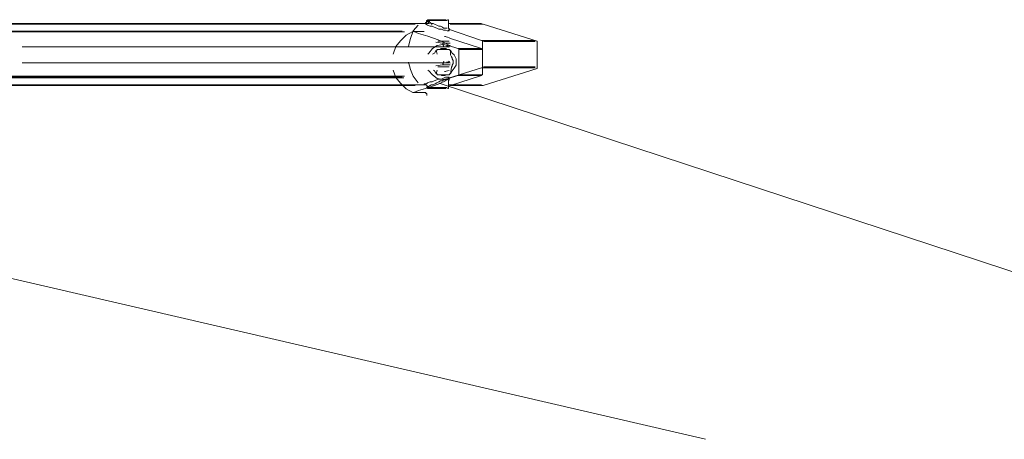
# Model space of a CAD drawing. Extents: x 44 to 177, y -263 to -14.
# Tile 88 of 256: x 144 to 163, y -207 to -199. Entities that reach past the tile are written whole.
import ezdxf

# ---------------------------------------------------------------- set-up
doc = ezdxf.new("R2010")
doc.units = 0
doc.header["$MEASUREMENT"] = 0
doc.layers.add('Livello 1', color=7, linetype='Continuous', lineweight=0)

# ---------------------------------------------------------------- blocks, each defined once
blk = doc.blocks.new('Block_0')
at = {"layer": 'Livello 1', "color": 250, "lineweight": 9, "true_color": 0x333333}
for points, knots in [([(151.762, -198.677), (151.762, -198.677), (151.762, -198.677), (151.762, -198.677), (151.762, -198.677), (151.781, -198.677), (151.781, -198.677), (151.781, -198.677), (151.838, -198.677), (151.838, -198.677), (151.838, -198.677), (151.914, -198.677), (151.914, -198.677), (151.914, -198.677), (151.989, -198.677), (151.989, -198.677), (151.989, -198.677), (152.046, -198.677), (152.046, -198.677), (152.046, -198.677), (152.103, -198.677), (152.103, -198.677), (152.103, -198.677), (152.14, -198.677), (152.14, -198.677)], [0, 0, 0, 0, 1, 1, 1, 2, 2, 2, 3, 3, 3, 4, 4, 4, 5, 5, 5, 6, 6, 6, 7, 7, 7, 8, 8, 8, 8]), ([(151.785, -198.677), (151.785, -198.677), (151.785, -198.677), (151.785, -198.677), (151.785, -198.677), (151.766, -198.677), (151.766, -198.677), (151.766, -198.677), (151.766, -198.696), (151.766, -198.696)], [0, 0, 0, 0, 1, 1, 1, 2, 2, 2, 3, 3, 3, 3]), ([(152.183, -198.696), (152.183, -198.696), (152.183, -198.696), (152.183, -198.696), (152.183, -198.696), (152.183, -198.677), (152.183, -198.677), (152.183, -198.677), (152.164, -198.677), (152.164, -198.677)], [0, 0, 0, 0, 1, 1, 1, 2, 2, 2, 3, 3, 3, 3]), ([(151.481, -198.753), (151.481, -198.753), (151.367, -198.753), (151.367, -198.753), (151.367, -198.753), (151.026, -198.753), (151.026, -198.753), (151.026, -198.753), (150.647, -198.753), (150.647, -198.753), (150.647, -198.753), (150.211, -198.753), (150.211, -198.753), (150.211, -198.753), (149.756, -198.753), (149.756, -198.753), (149.756, -198.753), (149.263, -198.753), (149.263, -198.753), (149.263, -198.753), (148.751, -198.753), (148.751, -198.753), (148.751, -198.753), (148.183, -198.753), (148.183, -198.753), (148.183, -198.753), (147.595, -198.753), (147.595, -198.753), (147.595, -198.753), (146.969, -198.753), (146.969, -198.753), (146.969, -198.753), (146.306, -198.753), (146.306, -198.753), (146.306, -198.753), (145.605, -198.753), (145.605, -198.753), (145.605, -198.753), (144.884, -198.753), (144.884, -198.753), (144.884, -198.753), (144.126, -198.753), (144.126, -198.753), (144.126, -198.753), (143.349, -198.753), (143.349, -198.753), (143.349, -198.753), (142.534, -198.753), (142.534, -198.753), (142.534, -198.753), (142.363, -198.753), (142.363, -198.753)], [0, 0, 0, 0, 1, 1, 1, 2, 2, 2, 3, 3, 3, 4, 4, 4, 5, 5, 5, 6, 6, 6, 7, 7, 7, 8, 8, 8, 9, 9, 9, 10, 10, 10, 11, 11, 11, 12, 12, 12, 13, 13, 13, 14, 14, 14, 15, 15, 15, 16, 16, 16, 17, 17, 17, 17]), ([(151.517, -198.769), (151.517, -198.769), (151.346, -198.769), (151.346, -198.769), (151.346, -198.769), (150.986, -198.769), (150.986, -198.769), (150.986, -198.769), (150.607, -198.769), (150.607, -198.769), (150.607, -198.769), (150.171, -198.769), (150.171, -198.769), (150.171, -198.769), (149.716, -198.769), (149.716, -198.769), (149.716, -198.769), (149.223, -198.769), (149.223, -198.769), (149.223, -198.769), (148.692, -198.769), (148.692, -198.769), (148.692, -198.769), (148.124, -198.769), (148.124, -198.769), (148.124, -198.769), (147.536, -198.769), (147.536, -198.769), (147.536, -198.769), (146.892, -198.769), (146.892, -198.769), (146.892, -198.769), (146.247, -198.769), (146.247, -198.769), (146.247, -198.769), (145.546, -198.769), (145.546, -198.769), (145.546, -198.769), (144.826, -198.769), (144.826, -198.769), (144.826, -198.769), (144.068, -198.769), (144.068, -198.769), (144.068, -198.769), (143.291, -198.769), (143.291, -198.769), (143.291, -198.769), (142.495, -198.769), (142.495, -198.769), (142.495, -198.769), (142.4, -198.769), (142.4, -198.769)], [0, 0, 0, 0, 1, 1, 1, 2, 2, 2, 3, 3, 3, 4, 4, 4, 5, 5, 5, 6, 6, 6, 7, 7, 7, 8, 8, 8, 9, 9, 9, 10, 10, 10, 11, 11, 11, 12, 12, 12, 13, 13, 13, 14, 14, 14, 15, 15, 15, 16, 16, 16, 17, 17, 17, 17]), ([(151.384, -199.206), (151.384, -199.206), (151.422, -199.055), (151.422, -199.055), (151.422, -199.055), (151.479, -198.903), (151.479, -198.903), (151.479, -198.903), (151.573, -198.79), (151.573, -198.79)], [0, 0, 0, 0, 1, 1, 1, 2, 2, 2, 3, 3, 3, 3]), ([(151.687, -198.752), (151.687, -198.752), (151.706, -198.752), (151.706, -198.752), (151.706, -198.752), (151.724, -198.752), (151.724, -198.752), (151.724, -198.752), (151.724, -198.733), (151.724, -198.733), (151.724, -198.733), (151.743, -198.733), (151.743, -198.733), (151.743, -198.733), (151.743, -198.714), (151.743, -198.714), (151.743, -198.714), (151.743, -198.695), (151.743, -198.695)], [0, 0, 0, 0, 1, 1, 1, 2, 2, 2, 3, 3, 3, 4, 4, 4, 5, 5, 5, 6, 6, 6, 6]), ([(152.178, -198.884), (152.178, -198.884), (152.178, -198.884), (152.178, -198.884), (152.178, -198.884), (152.197, -198.903), (152.197, -198.903), (152.197, -198.903), (152.178, -198.903), (152.178, -198.903), (152.178, -198.903), (152.159, -198.903), (152.159, -198.903), (152.159, -198.903), (152.122, -198.884), (152.122, -198.884), (152.122, -198.884), (152.084, -198.884), (152.084, -198.884), (152.084, -198.884), (152.046, -198.865), (152.046, -198.865), (152.046, -198.865), (151.989, -198.865), (151.989, -198.865), (151.989, -198.865), (151.952, -198.846), (151.952, -198.846), (151.952, -198.846), (151.895, -198.828), (151.895, -198.828), (151.895, -198.828), (151.857, -198.809), (151.857, -198.809), (151.857, -198.809), (151.819, -198.809), (151.819, -198.809), (151.819, -198.809), (151.762, -198.79), (151.762, -198.79), (151.762, -198.79), (151.743, -198.771), (151.743, -198.771), (151.743, -198.771), (151.706, -198.752), (151.706, -198.752), (151.706, -198.752), (151.687, -198.752), (151.687, -198.752)], [0, 0, 0, 0, 1, 1, 1, 2, 2, 2, 3, 3, 3, 4, 4, 4, 5, 5, 5, 6, 6, 6, 7, 7, 7, 8, 8, 8, 9, 9, 9, 10, 10, 10, 11, 11, 11, 12, 12, 12, 13, 13, 13, 14, 14, 14, 15, 15, 15, 16, 16, 16, 16]), ([(151.687, -198.752), (151.687, -198.752), (151.687, -198.752), (151.687, -198.752), (151.687, -198.752), (151.706, -198.752), (151.706, -198.752)], [0, 0, 0, 0, 1, 1, 1, 2, 2, 2, 2]), ([(151.766, -198.696), (151.766, -198.696), (151.766, -198.696), (151.766, -198.696), (151.766, -198.696), (151.747, -198.714), (151.747, -198.714), (151.747, -198.714), (151.747, -198.733), (151.747, -198.733), (151.747, -198.733), (151.728, -198.752), (151.728, -198.752), (151.728, -198.752), (151.709, -198.752), (151.709, -198.752)], [0, 0, 0, 0, 1, 1, 1, 2, 2, 2, 3, 3, 3, 4, 4, 4, 5, 5, 5, 5]), ([(152.159, -198.695), (152.159, -198.695), (152.159, -198.695), (152.159, -198.695), (152.159, -198.695), (152.122, -198.695), (152.122, -198.695), (152.122, -198.695), (152.065, -198.695), (152.065, -198.695), (152.065, -198.695), (151.989, -198.695), (151.989, -198.695), (151.989, -198.695), (151.895, -198.695), (151.895, -198.695), (151.895, -198.695), (151.819, -198.695), (151.819, -198.695), (151.819, -198.695), (151.762, -198.695), (151.762, -198.695), (151.762, -198.695), (151.743, -198.695), (151.743, -198.695)], [0, 0, 0, 0, 1, 1, 1, 2, 2, 2, 3, 3, 3, 4, 4, 4, 5, 5, 5, 6, 6, 6, 7, 7, 7, 8, 8, 8, 8]), ([(151.743, -198.695), (151.743, -198.695), (151.762, -198.714), (151.762, -198.714), (151.762, -198.714), (151.781, -198.714), (151.781, -198.714), (151.781, -198.714), (151.819, -198.733), (151.819, -198.733), (151.819, -198.733), (151.838, -198.752), (151.838, -198.752), (151.838, -198.752), (151.876, -198.752), (151.876, -198.752), (151.876, -198.752), (151.914, -198.771), (151.914, -198.771), (151.914, -198.771), (151.952, -198.79), (151.952, -198.79), (151.952, -198.79), (151.989, -198.809), (151.989, -198.809), (151.989, -198.809), (152.027, -198.809), (152.027, -198.809), (152.027, -198.809), (152.065, -198.828), (152.065, -198.828), (152.065, -198.828), (152.084, -198.846), (152.084, -198.846), (152.084, -198.846), (152.122, -198.846), (152.122, -198.846), (152.122, -198.846), (152.141, -198.846), (152.141, -198.846), (152.141, -198.846), (152.159, -198.846), (152.159, -198.846)], [0, 0, 0, 0, 1, 1, 1, 2, 2, 2, 3, 3, 3, 4, 4, 4, 5, 5, 5, 6, 6, 6, 7, 7, 7, 8, 8, 8, 9, 9, 9, 10, 10, 10, 11, 11, 11, 12, 12, 12, 13, 13, 13, 14, 14, 14, 14]), ([(151.8, -198.695), (151.8, -198.695), (151.8, -198.714), (151.8, -198.714), (151.8, -198.714), (151.781, -198.733), (151.781, -198.733), (151.781, -198.733), (151.781, -198.752), (151.781, -198.752), (151.781, -198.752), (151.762, -198.752), (151.762, -198.752), (151.762, -198.752), (151.743, -198.752), (151.743, -198.752)], [0, 0, 0, 0, 1, 1, 1, 2, 2, 2, 3, 3, 3, 4, 4, 4, 5, 5, 5, 5]), ([(151.804, -198.753), (151.804, -198.753), (151.804, -198.753), (151.804, -198.753), (151.804, -198.753), (151.785, -198.753), (151.785, -198.753)], [0, 0, 0, 0, 1, 1, 1, 2, 2, 2, 2]), ([(152.846, -198.753), (152.846, -198.753), (152.827, -198.753), (152.827, -198.753), (152.827, -198.753), (152.808, -198.753), (152.808, -198.753), (152.808, -198.753), (152.732, -198.753), (152.732, -198.753), (152.732, -198.753), (152.637, -198.753), (152.637, -198.753), (152.637, -198.753), (152.486, -198.753), (152.486, -198.753), (152.486, -198.753), (152.296, -198.753), (152.296, -198.753), (152.296, -198.753), (152.182, -198.753), (152.182, -198.753)], [0, 0, 0, 0, 1, 1, 1, 2, 2, 2, 3, 3, 3, 4, 4, 4, 5, 5, 5, 6, 6, 6, 7, 7, 7, 7]), ([(152.202, -198.885), (152.202, -198.885), (152.202, -198.885), (152.202, -198.885), (152.202, -198.885), (152.202, -198.866), (152.202, -198.866), (152.202, -198.866), (152.183, -198.847), (152.183, -198.847)], [0, 0, 0, 0, 1, 1, 1, 2, 2, 2, 3, 3, 3, 3]), ([(152.862, -198.769), (152.862, -198.769), (152.843, -198.769), (152.843, -198.769), (152.843, -198.769), (152.805, -198.769), (152.805, -198.769), (152.805, -198.769), (152.73, -198.769), (152.73, -198.769), (152.73, -198.769), (152.616, -198.769), (152.616, -198.769), (152.616, -198.769), (152.464, -198.769), (152.464, -198.769), (152.464, -198.769), (152.294, -198.769), (152.294, -198.769), (152.294, -198.769), (152.218, -198.769), (152.218, -198.769)], [0, 0, 0, 0, 1, 1, 1, 2, 2, 2, 3, 3, 3, 4, 4, 4, 5, 5, 5, 6, 6, 6, 7, 7, 7, 7]), ([(142.776, -198.904), (142.776, -198.904), (143.174, -198.904), (143.174, -198.904), (143.174, -198.904), (143.968, -198.904), (143.968, -198.904), (143.968, -198.904), (144.707, -198.904), (144.707, -198.904), (144.707, -198.904), (145.426, -198.904), (145.426, -198.904), (145.426, -198.904), (146.107, -198.904), (146.107, -198.904), (146.107, -198.904), (146.77, -198.904), (146.77, -198.904), (146.77, -198.904), (147.394, -198.904), (147.394, -198.904), (147.394, -198.904), (147.981, -198.904), (147.981, -198.904), (147.981, -198.904), (148.53, -198.904), (148.53, -198.904), (148.53, -198.904), (149.06, -198.904), (149.06, -198.904), (149.06, -198.904), (149.552, -198.904), (149.552, -198.904), (149.552, -198.904), (150.006, -198.904), (150.006, -198.904), (150.006, -198.904), (150.422, -198.904), (150.422, -198.904), (150.422, -198.904), (150.801, -198.904), (150.801, -198.904), (150.801, -198.904), (151.142, -198.904), (151.142, -198.904), (151.142, -198.904), (151.255, -198.904), (151.255, -198.904)], [0, 0, 0, 0, 1, 1, 1, 2, 2, 2, 3, 3, 3, 4, 4, 4, 5, 5, 5, 6, 6, 6, 7, 7, 7, 8, 8, 8, 9, 9, 9, 10, 10, 10, 11, 11, 11, 12, 12, 12, 13, 13, 13, 14, 14, 14, 15, 15, 15, 16, 16, 16, 16]), ([(151.289, -198.92), (151.289, -198.92), (151.1, -198.92), (151.1, -198.92), (151.1, -198.92), (150.739, -198.92), (150.739, -198.92), (150.739, -198.92), (150.341, -198.92), (150.341, -198.92), (150.341, -198.92), (149.905, -198.92), (149.905, -198.92), (149.905, -198.92), (149.451, -198.92), (149.451, -198.92), (149.451, -198.92), (148.939, -198.92), (148.939, -198.92), (148.939, -198.92), (148.408, -198.92), (148.408, -198.92), (148.408, -198.92), (147.84, -198.92), (147.84, -198.92), (147.84, -198.92), (147.233, -198.92), (147.233, -198.92), (147.233, -198.92), (146.608, -198.92), (146.608, -198.92), (146.608, -198.92), (145.944, -198.92), (145.944, -198.92), (145.944, -198.92), (145.243, -198.92), (145.243, -198.92), (145.243, -198.92), (144.523, -198.92), (144.523, -198.92), (144.523, -198.92), (143.765, -198.92), (143.765, -198.92), (143.765, -198.92), (142.968, -198.92), (142.968, -198.92), (142.968, -198.92), (142.874, -198.92), (142.874, -198.92)], [0, 0, 0, 0, 1, 1, 1, 2, 2, 2, 3, 3, 3, 4, 4, 4, 5, 5, 5, 6, 6, 6, 7, 7, 7, 8, 8, 8, 9, 9, 9, 10, 10, 10, 11, 11, 11, 12, 12, 12, 13, 13, 13, 14, 14, 14, 15, 15, 15, 16, 16, 16, 16]), ([(151.299, -198.922), (151.299, -198.922), (151.242, -198.922), (151.242, -198.922), (151.242, -198.922), (150.901, -198.922), (150.901, -198.922), (150.901, -198.922), (150.502, -198.922), (150.502, -198.922), (150.502, -198.922), (150.085, -198.922), (150.085, -198.922), (150.085, -198.922), (149.63, -198.922), (149.63, -198.922), (149.63, -198.922), (149.136, -198.922), (149.136, -198.922), (149.136, -198.922), (148.605, -198.922), (148.605, -198.922), (148.605, -198.922), (148.036, -198.922), (148.036, -198.922), (148.036, -198.922), (147.429, -198.922), (147.429, -198.922), (147.429, -198.922), (146.803, -198.922), (146.803, -198.922), (146.803, -198.922), (146.139, -198.922), (146.139, -198.922), (146.139, -198.922), (145.437, -198.922), (145.437, -198.922), (145.437, -198.922), (144.697, -198.922), (144.697, -198.922), (144.697, -198.922), (143.939, -198.922), (143.939, -198.922), (143.939, -198.922), (143.142, -198.922), (143.142, -198.922), (143.142, -198.922), (142.914, -198.922), (142.914, -198.922)], [0, 0, 0, 0, 1, 1, 1, 2, 2, 2, 3, 3, 3, 4, 4, 4, 5, 5, 5, 6, 6, 6, 7, 7, 7, 8, 8, 8, 9, 9, 9, 10, 10, 10, 11, 11, 11, 12, 12, 12, 13, 13, 13, 14, 14, 14, 15, 15, 15, 16, 16, 16, 16]), ([(151.469, -198.914), (151.469, -198.914), (151.337, -198.989), (151.337, -198.989), (151.337, -198.989), (151.223, -199.102), (151.223, -199.102), (151.223, -199.102), (151.129, -199.215), (151.129, -199.215), (151.129, -199.215), (151.073, -199.366), (151.073, -199.366)], [0, 0, 0, 0, 1, 1, 1, 2, 2, 2, 3, 3, 3, 4, 4, 4, 4]), ([(151.488, -198.914), (151.488, -198.914), (151.488, -198.914), (151.488, -198.914), (151.488, -198.914), (151.469, -198.914), (151.469, -198.914)], [0, 0, 0, 0, 1, 1, 1, 2, 2, 2, 2]), ([(151.582, -198.951), (151.582, -198.951), (151.771, -199.008), (151.771, -199.008), (151.771, -199.008), (151.978, -199.083), (151.978, -199.083), (151.978, -199.083), (152.11, -199.14), (152.11, -199.14), (152.11, -199.14), (152.204, -199.196), (152.204, -199.196)], [0, 0, 0, 0, 1, 1, 1, 2, 2, 2, 3, 3, 3, 4, 4, 4, 4]), ([(152.199, -199.223), (152.199, -199.223), (151.933, -199.223), (151.933, -199.223), (151.933, -199.223), (151.649, -199.223), (151.649, -199.223), (151.649, -199.223), (151.384, -199.223), (151.384, -199.223), (151.384, -199.223), (151.137, -199.223), (151.137, -199.223), (151.137, -199.223), (150.91, -199.223), (150.91, -199.223), (150.91, -199.223), (150.664, -199.223), (150.664, -199.223), (150.664, -199.223), (150.417, -199.223), (150.417, -199.223), (150.417, -199.223), (150.171, -199.223), (150.171, -199.223), (150.171, -199.223), (149.905, -199.223), (149.905, -199.223), (149.905, -199.223), (149.621, -199.223), (149.621, -199.223), (149.621, -199.223), (149.337, -199.223), (149.337, -199.223), (149.337, -199.223), (149.071, -199.223), (149.071, -199.223), (149.071, -199.223), (148.768, -199.223), (148.768, -199.223), (148.768, -199.223), (148.313, -199.223), (148.313, -199.223), (148.313, -199.223), (147.84, -199.223), (147.84, -199.223), (147.84, -199.223), (147.347, -199.223), (147.347, -199.223), (147.347, -199.223), (146.854, -199.223), (146.854, -199.223), (146.854, -199.223), (146.361, -199.223), (146.361, -199.223), (146.361, -199.223), (146.115, -199.223), (146.115, -199.223), (146.115, -199.223), (145.868, -199.223), (145.868, -199.223), (145.868, -199.223), (145.584, -199.223), (145.584, -199.223), (145.584, -199.223), (145.262, -199.223), (145.262, -199.223), (145.262, -199.223), (144.864, -199.223), (144.864, -199.223), (144.864, -199.223), (144.39, -199.223), (144.39, -199.223), (144.39, -199.223), (143.859, -199.223), (143.859, -199.223), (143.859, -199.223), (143.632, -199.223), (143.632, -199.223)], [0, 0, 0, 0, 1, 1, 1, 2, 2, 2, 3, 3, 3, 4, 4, 4, 5, 5, 5, 6, 6, 6, 7, 7, 7, 8, 8, 8, 9, 9, 9, 10, 10, 10, 11, 11, 11, 12, 12, 12, 13, 13, 13, 14, 14, 14, 15, 15, 15, 16, 16, 16, 17, 17, 17, 18, 18, 18, 19, 19, 19, 20, 20, 20, 21, 21, 21, 22, 22, 22, 23, 23, 23, 24, 24, 24, 25, 25, 25, 26, 26, 26, 26]), ([(152.185, -199.196), (152.185, -199.196), (152.072, -199.178), (152.072, -199.178), (152.072, -199.178), (151.959, -199.196), (151.959, -199.196), (151.959, -199.196), (151.865, -199.253), (151.865, -199.253), (151.865, -199.253), (151.789, -199.347), (151.789, -199.347), (151.789, -199.347), (151.771, -199.366), (151.771, -199.366)], [0, 0, 0, 0, 1, 1, 1, 2, 2, 2, 3, 3, 3, 4, 4, 4, 5, 5, 5, 5]), ([(152.148, -199.272), (152.148, -199.272), (152.129, -199.253), (152.129, -199.253), (152.129, -199.253), (152.11, -199.253), (152.11, -199.253), (152.11, -199.253), (152.091, -199.253), (152.091, -199.253), (152.091, -199.253), (152.072, -199.253), (152.072, -199.253), (152.072, -199.253), (152.053, -199.253), (152.053, -199.253), (152.053, -199.253), (152.035, -199.253), (152.035, -199.253), (152.035, -199.253), (152.016, -199.272), (152.016, -199.272)], [0, 0, 0, 0, 1, 1, 1, 2, 2, 2, 3, 3, 3, 4, 4, 4, 5, 5, 5, 6, 6, 6, 7, 7, 7, 7]), ([(152.201, -199.226), (152.201, -199.226), (152.164, -199.207), (152.164, -199.207), (152.164, -199.207), (152.145, -199.207), (152.145, -199.207)], [0, 0, 0, 0, 1, 1, 1, 2, 2, 2, 2]), ([(152.393, -199.272), (152.393, -199.272), (152.393, -199.272), (152.393, -199.272), (152.393, -199.272), (152.393, -199.253), (152.393, -199.253), (152.393, -199.253), (152.374, -199.253), (152.374, -199.253)], [0, 0, 0, 0, 1, 1, 1, 2, 2, 2, 3, 3, 3, 3]), ([(152.864, -199.112), (152.864, -199.112), (152.864, -199.112), (152.864, -199.112), (152.864, -199.112), (152.864, -199.093), (152.864, -199.093), (152.864, -199.093), (152.845, -199.093), (152.845, -199.093)], [0, 0, 0, 0, 1, 1, 1, 2, 2, 2, 3, 3, 3, 3]), ([(152.846, -199.253), (152.846, -199.253), (152.846, -199.253), (152.846, -199.253), (152.846, -199.253), (152.846, -199.272), (152.846, -199.272), (152.846, -199.272), (152.865, -199.272), (152.865, -199.272)], [0, 0, 0, 0, 1, 1, 1, 2, 2, 2, 3, 3, 3, 3]), ([(152.865, -199.093), (152.865, -199.093), (153.13, -199.093), (153.13, -199.093), (153.13, -199.093), (153.357, -199.093), (153.357, -199.093), (153.357, -199.093), (153.547, -199.093), (153.547, -199.093), (153.547, -199.093), (153.699, -199.093), (153.699, -199.093), (153.699, -199.093), (153.812, -199.093), (153.812, -199.093), (153.812, -199.093), (153.888, -199.093), (153.888, -199.093), (153.888, -199.093), (153.907, -199.093), (153.907, -199.093), (153.907, -199.093), (153.926, -199.093), (153.926, -199.093)], [0, 0, 0, 0, 1, 1, 1, 2, 2, 2, 3, 3, 3, 4, 4, 4, 5, 5, 5, 6, 6, 6, 7, 7, 7, 8, 8, 8, 8]), ([(153.926, -199.112), (153.926, -199.112), (153.926, -199.112), (153.926, -199.112), (153.926, -199.112), (153.888, -199.112), (153.888, -199.112), (153.888, -199.112), (153.812, -199.112), (153.812, -199.112), (153.812, -199.112), (153.718, -199.112), (153.718, -199.112), (153.718, -199.112), (153.566, -199.112), (153.566, -199.112), (153.566, -199.112), (153.376, -199.112), (153.376, -199.112), (153.376, -199.112), (153.149, -199.112), (153.149, -199.112), (153.149, -199.112), (152.884, -199.112), (152.884, -199.112)], [0, 0, 0, 0, 1, 1, 1, 2, 2, 2, 3, 3, 3, 4, 4, 4, 5, 5, 5, 6, 6, 6, 7, 7, 7, 8, 8, 8, 8]), ([(153.962, -199.128), (153.962, -199.128), (153.962, -199.128), (153.962, -199.128), (153.962, -199.128), (153.962, -199.109), (153.962, -199.109)], [0, 0, 0, 0, 1, 1, 1, 2, 2, 2, 2]), ([(151.94, -199.291), (151.94, -199.291), (151.903, -199.347), (151.903, -199.347), (151.903, -199.347), (151.865, -199.366), (151.865, -199.366)], [0, 0, 0, 0, 1, 1, 1, 2, 2, 2, 2]), ([(151.94, -199.291), (151.94, -199.291), (151.94, -199.291), (151.94, -199.291), (151.94, -199.291), (151.959, -199.291), (151.959, -199.291), (151.959, -199.291), (151.959, -199.272), (151.959, -199.272), (151.959, -199.272), (151.978, -199.272), (151.978, -199.272)], [0, 0, 0, 0, 1, 1, 1, 2, 2, 2, 3, 3, 3, 4, 4, 4, 4]), ([(152.016, -199.272), (152.016, -199.272), (152.091, -199.272), (152.091, -199.272), (152.091, -199.272), (152.148, -199.272), (152.148, -199.272)], [0, 0, 0, 0, 1, 1, 1, 2, 2, 2, 2]), ([(152.185, -199.272), (152.185, -199.272), (152.185, -199.272), (152.185, -199.272), (152.185, -199.272), (152.204, -199.272), (152.204, -199.272), (152.204, -199.272), (152.204, -199.291), (152.204, -199.291), (152.204, -199.291), (152.223, -199.291), (152.223, -199.291)], [0, 0, 0, 0, 1, 1, 1, 2, 2, 2, 3, 3, 3, 4, 4, 4, 4]), ([(152.223, -199.291), (152.223, -199.291), (152.223, -199.385), (152.223, -199.385), (152.223, -199.385), (152.242, -199.423), (152.242, -199.423)], [0, 0, 0, 0, 1, 1, 1, 2, 2, 2, 2]), ([(152.223, -199.762), (152.223, -199.762), (152.261, -199.705), (152.261, -199.705), (152.261, -199.705), (152.299, -199.649), (152.299, -199.649), (152.299, -199.649), (152.336, -199.592), (152.336, -199.592), (152.336, -199.592), (152.336, -199.517), (152.336, -199.517), (152.336, -199.517), (152.336, -199.46), (152.336, -199.46), (152.336, -199.46), (152.299, -199.385), (152.299, -199.385), (152.299, -199.385), (152.261, -199.347), (152.261, -199.347), (152.261, -199.347), (152.223, -199.291), (152.223, -199.291)], [0, 0, 0, 0, 1, 1, 1, 2, 2, 2, 3, 3, 3, 4, 4, 4, 5, 5, 5, 6, 6, 6, 7, 7, 7, 8, 8, 8, 8]), ([(152.242, -199.63), (152.242, -199.63), (152.261, -199.611), (152.261, -199.611), (152.261, -199.611), (152.261, -199.592), (152.261, -199.592), (152.261, -199.592), (152.28, -199.555), (152.28, -199.555), (152.28, -199.555), (152.28, -199.517), (152.28, -199.517), (152.28, -199.517), (152.28, -199.498), (152.28, -199.498), (152.28, -199.498), (152.261, -199.46), (152.261, -199.46), (152.261, -199.46), (152.261, -199.441), (152.261, -199.441), (152.261, -199.441), (152.242, -199.423), (152.242, -199.423)], [0, 0, 0, 0, 1, 1, 1, 2, 2, 2, 3, 3, 3, 4, 4, 4, 5, 5, 5, 6, 6, 6, 7, 7, 7, 8, 8, 8, 8]), ([(143.632, -199.543), (143.632, -199.543), (143.727, -199.543), (143.727, -199.543), (143.727, -199.543), (144.125, -199.543), (144.125, -199.543), (144.125, -199.543), (144.447, -199.543), (144.447, -199.543), (144.447, -199.543), (144.674, -199.543), (144.674, -199.543), (144.674, -199.543), (144.883, -199.543), (144.883, -199.543), (144.883, -199.543), (145.11, -199.543), (145.11, -199.543), (145.11, -199.543), (145.319, -199.543), (145.319, -199.543), (145.319, -199.543), (146.475, -199.543), (146.475, -199.543), (146.475, -199.543), (147.138, -199.543), (147.138, -199.543), (147.138, -199.543), (147.745, -199.543), (147.745, -199.543), (147.745, -199.543), (148.313, -199.543), (148.313, -199.543), (148.313, -199.543), (148.825, -199.543), (148.825, -199.543), (148.825, -199.543), (149.356, -199.543), (149.356, -199.543), (149.356, -199.543), (149.868, -199.543), (149.868, -199.543), (149.868, -199.543), (150.303, -199.543), (150.303, -199.543), (150.303, -199.543), (150.455, -199.543), (150.455, -199.543), (150.455, -199.543), (150.626, -199.543), (150.626, -199.543), (150.626, -199.543), (150.853, -199.543), (150.853, -199.543), (150.853, -199.543), (151.081, -199.543), (151.081, -199.543), (151.081, -199.543), (151.346, -199.543), (151.346, -199.543), (151.346, -199.543), (151.63, -199.543), (151.63, -199.543), (151.63, -199.543), (151.933, -199.543), (151.933, -199.543), (151.933, -199.543), (152.199, -199.543), (152.199, -199.543)], [0, 0, 0, 0, 1, 1, 1, 2, 2, 2, 3, 3, 3, 4, 4, 4, 5, 5, 5, 6, 6, 6, 7, 7, 7, 8, 8, 8, 9, 9, 9, 10, 10, 10, 11, 11, 11, 12, 12, 12, 13, 13, 13, 14, 14, 14, 15, 15, 15, 16, 16, 16, 17, 17, 17, 18, 18, 18, 19, 19, 19, 20, 20, 20, 21, 21, 21, 22, 22, 22, 23, 23, 23, 23]), ([(151.573, -199.944), (151.573, -199.944), (151.479, -199.811), (151.479, -199.811), (151.479, -199.811), (151.422, -199.679), (151.422, -199.679), (151.422, -199.679), (151.384, -199.528), (151.384, -199.528)], [0, 0, 0, 0, 1, 1, 1, 2, 2, 2, 3, 3, 3, 3]), ([(152.145, -199.528), (152.145, -199.528), (152.182, -199.528), (152.182, -199.528), (152.182, -199.528), (152.201, -199.509), (152.201, -199.509)], [0, 0, 0, 0, 1, 1, 1, 2, 2, 2, 2]), ([(152.845, -199.642), (152.845, -199.642), (152.864, -199.642), (152.864, -199.642), (152.864, -199.642), (152.864, -199.623), (152.864, -199.623)], [0, 0, 0, 0, 1, 1, 1, 2, 2, 2, 2]), ([(153.926, -199.642), (153.926, -199.642), (153.907, -199.642), (153.907, -199.642), (153.907, -199.642), (153.888, -199.642), (153.888, -199.642), (153.888, -199.642), (153.812, -199.642), (153.812, -199.642), (153.812, -199.642), (153.699, -199.642), (153.699, -199.642), (153.699, -199.642), (153.547, -199.642), (153.547, -199.642), (153.547, -199.642), (153.357, -199.642), (153.357, -199.642), (153.357, -199.642), (153.13, -199.642), (153.13, -199.642), (153.13, -199.642), (152.865, -199.642), (152.865, -199.642)], [0, 0, 0, 0, 1, 1, 1, 2, 2, 2, 3, 3, 3, 4, 4, 4, 5, 5, 5, 6, 6, 6, 7, 7, 7, 8, 8, 8, 8]), ([(152.884, -199.623), (152.884, -199.623), (153.149, -199.623), (153.149, -199.623), (153.149, -199.623), (153.376, -199.623), (153.376, -199.623), (153.376, -199.623), (153.566, -199.623), (153.566, -199.623), (153.566, -199.623), (153.718, -199.623), (153.718, -199.623), (153.718, -199.623), (153.812, -199.623), (153.812, -199.623), (153.812, -199.623), (153.888, -199.623), (153.888, -199.623), (153.888, -199.623), (153.926, -199.623), (153.926, -199.623)], [0, 0, 0, 0, 1, 1, 1, 2, 2, 2, 3, 3, 3, 4, 4, 4, 5, 5, 5, 6, 6, 6, 7, 7, 7, 7]), ([(153.962, -199.657), (153.962, -199.657), (153.962, -199.657), (153.962, -199.657), (153.962, -199.657), (153.962, -199.638), (153.962, -199.638)], [0, 0, 0, 0, 1, 1, 1, 2, 2, 2, 2]), ([(142.776, -199.831), (142.776, -199.831), (143.174, -199.831), (143.174, -199.831), (143.174, -199.831), (143.968, -199.831), (143.968, -199.831), (143.968, -199.831), (144.707, -199.831), (144.707, -199.831), (144.707, -199.831), (145.426, -199.831), (145.426, -199.831), (145.426, -199.831), (146.107, -199.831), (146.107, -199.831), (146.107, -199.831), (146.77, -199.831), (146.77, -199.831), (146.77, -199.831), (147.394, -199.831), (147.394, -199.831), (147.394, -199.831), (147.981, -199.831), (147.981, -199.831), (147.981, -199.831), (148.53, -199.831), (148.53, -199.831), (148.53, -199.831), (149.06, -199.831), (149.06, -199.831), (149.06, -199.831), (149.552, -199.831), (149.552, -199.831), (149.552, -199.831), (150.006, -199.831), (150.006, -199.831), (150.006, -199.831), (150.422, -199.831), (150.422, -199.831), (150.422, -199.831), (150.801, -199.831), (150.801, -199.831), (150.801, -199.831), (151.142, -199.831), (151.142, -199.831), (151.142, -199.831), (151.255, -199.831), (151.255, -199.831)], [0, 0, 0, 0, 1, 1, 1, 2, 2, 2, 3, 3, 3, 4, 4, 4, 5, 5, 5, 6, 6, 6, 7, 7, 7, 8, 8, 8, 9, 9, 9, 10, 10, 10, 11, 11, 11, 12, 12, 12, 13, 13, 13, 14, 14, 14, 15, 15, 15, 16, 16, 16, 16]), ([(142.874, -199.846), (142.874, -199.846), (142.968, -199.846), (142.968, -199.846), (142.968, -199.846), (143.765, -199.846), (143.765, -199.846), (143.765, -199.846), (144.523, -199.846), (144.523, -199.846), (144.523, -199.846), (145.243, -199.846), (145.243, -199.846), (145.243, -199.846), (145.944, -199.846), (145.944, -199.846), (145.944, -199.846), (146.608, -199.846), (146.608, -199.846), (146.608, -199.846), (147.233, -199.846), (147.233, -199.846), (147.233, -199.846), (147.84, -199.846), (147.84, -199.846), (147.84, -199.846), (148.408, -199.846), (148.408, -199.846), (148.408, -199.846), (148.939, -199.846), (148.939, -199.846), (148.939, -199.846), (149.451, -199.846), (149.451, -199.846), (149.451, -199.846), (149.905, -199.846), (149.905, -199.846), (149.905, -199.846), (150.341, -199.846), (150.341, -199.846), (150.341, -199.846), (150.739, -199.846), (150.739, -199.846), (150.739, -199.846), (151.1, -199.846), (151.1, -199.846), (151.1, -199.846), (151.289, -199.846), (151.289, -199.846)], [0, 0, 0, 0, 1, 1, 1, 2, 2, 2, 3, 3, 3, 4, 4, 4, 5, 5, 5, 6, 6, 6, 7, 7, 7, 8, 8, 8, 9, 9, 9, 10, 10, 10, 11, 11, 11, 12, 12, 12, 13, 13, 13, 14, 14, 14, 15, 15, 15, 16, 16, 16, 16]), ([(151.299, -199.811), (151.299, -199.811), (151.242, -199.811), (151.242, -199.811), (151.242, -199.811), (150.901, -199.811), (150.901, -199.811), (150.901, -199.811), (150.502, -199.811), (150.502, -199.811), (150.502, -199.811), (150.085, -199.811), (150.085, -199.811), (150.085, -199.811), (149.63, -199.811), (149.63, -199.811), (149.63, -199.811), (149.136, -199.811), (149.136, -199.811), (149.136, -199.811), (148.605, -199.811), (148.605, -199.811), (148.605, -199.811), (148.036, -199.811), (148.036, -199.811), (148.036, -199.811), (147.429, -199.811), (147.429, -199.811), (147.429, -199.811), (146.803, -199.811), (146.803, -199.811), (146.803, -199.811), (146.139, -199.811), (146.139, -199.811), (146.139, -199.811), (145.437, -199.811), (145.437, -199.811), (145.437, -199.811), (144.697, -199.811), (144.697, -199.811), (144.697, -199.811), (143.939, -199.811), (143.939, -199.811), (143.939, -199.811), (143.142, -199.811), (143.142, -199.811), (143.142, -199.811), (142.914, -199.811), (142.914, -199.811)], [0, 0, 0, 0, 1, 1, 1, 2, 2, 2, 3, 3, 3, 4, 4, 4, 5, 5, 5, 6, 6, 6, 7, 7, 7, 8, 8, 8, 9, 9, 9, 10, 10, 10, 11, 11, 11, 12, 12, 12, 13, 13, 13, 14, 14, 14, 15, 15, 15, 16, 16, 16, 16]), ([(151.073, -199.687), (151.073, -199.687), (151.129, -199.837), (151.129, -199.837), (151.129, -199.837), (151.223, -199.95), (151.223, -199.95), (151.223, -199.95), (151.337, -200.064), (151.337, -200.064), (151.337, -200.064), (151.469, -200.139), (151.469, -200.139)], [0, 0, 0, 0, 1, 1, 1, 2, 2, 2, 3, 3, 3, 4, 4, 4, 4]), ([(152.204, -199.856), (152.204, -199.856), (152.204, -199.856), (152.204, -199.856), (152.204, -199.856), (152.11, -199.913), (152.11, -199.913), (152.11, -199.913), (151.978, -199.969), (151.978, -199.969), (151.978, -199.969), (151.771, -200.045), (151.771, -200.045), (151.771, -200.045), (151.582, -200.101), (151.582, -200.101)], [0, 0, 0, 0, 1, 1, 1, 2, 2, 2, 3, 3, 3, 4, 4, 4, 5, 5, 5, 5]), ([(151.687, -199.982), (151.687, -199.982), (151.706, -199.963), (151.706, -199.963), (151.706, -199.963), (151.743, -199.963), (151.743, -199.963), (151.743, -199.963), (151.762, -199.944), (151.762, -199.944), (151.762, -199.944), (151.819, -199.925), (151.819, -199.925), (151.819, -199.925), (151.857, -199.925), (151.857, -199.925), (151.857, -199.925), (151.895, -199.906), (151.895, -199.906), (151.895, -199.906), (151.952, -199.887), (151.952, -199.887), (151.952, -199.887), (151.989, -199.868), (151.989, -199.868), (151.989, -199.868), (152.046, -199.868), (152.046, -199.868), (152.046, -199.868), (152.084, -199.849), (152.084, -199.849), (152.084, -199.849), (152.122, -199.83), (152.122, -199.83), (152.122, -199.83), (152.159, -199.83), (152.159, -199.83), (152.159, -199.83), (152.178, -199.83), (152.178, -199.83), (152.178, -199.83), (152.197, -199.83), (152.197, -199.83), (152.197, -199.83), (152.178, -199.849), (152.178, -199.849)], [0, 0, 0, 0, 1, 1, 1, 2, 2, 2, 3, 3, 3, 4, 4, 4, 5, 5, 5, 6, 6, 6, 7, 7, 7, 8, 8, 8, 9, 9, 9, 10, 10, 10, 11, 11, 11, 12, 12, 12, 13, 13, 13, 14, 14, 14, 15, 15, 15, 15]), ([(151.771, -199.687), (151.771, -199.687), (151.789, -199.705), (151.789, -199.705), (151.789, -199.705), (151.865, -199.781), (151.865, -199.781), (151.865, -199.781), (151.959, -199.856), (151.959, -199.856), (151.959, -199.856), (152.072, -199.875), (152.072, -199.875), (152.072, -199.875), (152.185, -199.856), (152.185, -199.856)], [0, 0, 0, 0, 1, 1, 1, 2, 2, 2, 3, 3, 3, 4, 4, 4, 5, 5, 5, 5]), ([(151.884, -199.687), (151.884, -199.687), (151.903, -199.705), (151.903, -199.705), (151.903, -199.705), (151.94, -199.762), (151.94, -199.762)], [0, 0, 0, 0, 1, 1, 1, 2, 2, 2, 2]), ([(151.978, -199.781), (151.978, -199.781), (151.978, -199.781), (151.978, -199.781), (151.978, -199.781), (151.959, -199.781), (151.959, -199.781), (151.959, -199.781), (151.959, -199.762), (151.959, -199.762), (151.959, -199.762), (151.94, -199.762), (151.94, -199.762)], [0, 0, 0, 0, 1, 1, 1, 2, 2, 2, 3, 3, 3, 4, 4, 4, 4]), ([(152.148, -199.781), (152.148, -199.781), (152.072, -199.781), (152.072, -199.781), (152.072, -199.781), (152.016, -199.781), (152.016, -199.781)], [0, 0, 0, 0, 1, 1, 1, 2, 2, 2, 2]), ([(152.016, -199.781), (152.016, -199.781), (152.035, -199.781), (152.035, -199.781), (152.035, -199.781), (152.053, -199.8), (152.053, -199.8), (152.053, -199.8), (152.072, -199.8), (152.072, -199.8), (152.072, -199.8), (152.091, -199.8), (152.091, -199.8), (152.091, -199.8), (152.11, -199.8), (152.11, -199.8), (152.11, -199.8), (152.129, -199.781), (152.129, -199.781), (152.129, -199.781), (152.148, -199.781), (152.148, -199.781)], [0, 0, 0, 0, 1, 1, 1, 2, 2, 2, 3, 3, 3, 4, 4, 4, 5, 5, 5, 6, 6, 6, 7, 7, 7, 7]), ([(152.202, -199.888), (152.202, -199.888), (152.183, -199.869), (152.183, -199.869), (152.183, -199.869), (152.202, -199.85), (152.202, -199.85)], [0, 0, 0, 0, 1, 1, 1, 2, 2, 2, 2]), ([(152.223, -199.762), (152.223, -199.762), (152.223, -199.762), (152.223, -199.762), (152.223, -199.762), (152.204, -199.762), (152.204, -199.762), (152.204, -199.762), (152.204, -199.781), (152.204, -199.781), (152.204, -199.781), (152.185, -199.781), (152.185, -199.781)], [0, 0, 0, 0, 1, 1, 1, 2, 2, 2, 3, 3, 3, 4, 4, 4, 4]), ([(152.374, -199.8), (152.374, -199.8), (152.374, -199.8), (152.374, -199.8), (152.374, -199.8), (152.393, -199.8), (152.393, -199.8), (152.393, -199.8), (152.393, -199.781), (152.393, -199.781)], [0, 0, 0, 0, 1, 1, 1, 2, 2, 2, 3, 3, 3, 3]), ([(152.865, -199.781), (152.865, -199.781), (152.865, -199.781), (152.865, -199.781), (152.865, -199.781), (152.846, -199.781), (152.846, -199.781), (152.846, -199.781), (152.846, -199.8), (152.846, -199.8)], [0, 0, 0, 0, 1, 1, 1, 2, 2, 2, 3, 3, 3, 3]), ([(142.363, -199.983), (142.363, -199.983), (142.534, -199.983), (142.534, -199.983), (142.534, -199.983), (143.349, -199.983), (143.349, -199.983), (143.349, -199.983), (144.126, -199.983), (144.126, -199.983), (144.126, -199.983), (144.884, -199.983), (144.884, -199.983), (144.884, -199.983), (145.605, -199.983), (145.605, -199.983), (145.605, -199.983), (146.306, -199.983), (146.306, -199.983), (146.306, -199.983), (146.969, -199.983), (146.969, -199.983), (146.969, -199.983), (147.595, -199.983), (147.595, -199.983), (147.595, -199.983), (148.183, -199.983), (148.183, -199.983), (148.183, -199.983), (148.751, -199.983), (148.751, -199.983), (148.751, -199.983), (149.263, -199.983), (149.263, -199.983), (149.263, -199.983), (149.756, -199.983), (149.756, -199.983), (149.756, -199.983), (150.211, -199.983), (150.211, -199.983), (150.211, -199.983), (150.647, -199.983), (150.647, -199.983), (150.647, -199.983), (151.026, -199.983), (151.026, -199.983), (151.026, -199.983), (151.367, -199.983), (151.367, -199.983), (151.367, -199.983), (151.481, -199.983), (151.481, -199.983)], [0, 0, 0, 0, 1, 1, 1, 2, 2, 2, 3, 3, 3, 4, 4, 4, 5, 5, 5, 6, 6, 6, 7, 7, 7, 8, 8, 8, 9, 9, 9, 10, 10, 10, 11, 11, 11, 12, 12, 12, 13, 13, 13, 14, 14, 14, 15, 15, 15, 16, 16, 16, 17, 17, 17, 17]), ([(142.4, -199.997), (142.4, -199.997), (142.495, -199.997), (142.495, -199.997), (142.495, -199.997), (143.291, -199.997), (143.291, -199.997), (143.291, -199.997), (144.068, -199.997), (144.068, -199.997), (144.068, -199.997), (144.826, -199.997), (144.826, -199.997), (144.826, -199.997), (145.546, -199.997), (145.546, -199.997), (145.546, -199.997), (146.247, -199.997), (146.247, -199.997), (146.247, -199.997), (146.892, -199.997), (146.892, -199.997), (146.892, -199.997), (147.536, -199.997), (147.536, -199.997), (147.536, -199.997), (148.124, -199.997), (148.124, -199.997), (148.124, -199.997), (148.692, -199.997), (148.692, -199.997), (148.692, -199.997), (149.223, -199.997), (149.223, -199.997), (149.223, -199.997), (149.716, -199.997), (149.716, -199.997), (149.716, -199.997), (150.171, -199.997), (150.171, -199.997), (150.171, -199.997), (150.607, -199.997), (150.607, -199.997), (150.607, -199.997), (150.986, -199.997), (150.986, -199.997), (150.986, -199.997), (151.346, -199.997), (151.346, -199.997), (151.346, -199.997), (151.517, -199.997), (151.517, -199.997)], [0, 0, 0, 0, 1, 1, 1, 2, 2, 2, 3, 3, 3, 4, 4, 4, 5, 5, 5, 6, 6, 6, 7, 7, 7, 8, 8, 8, 9, 9, 9, 10, 10, 10, 11, 11, 11, 12, 12, 12, 13, 13, 13, 14, 14, 14, 15, 15, 15, 16, 16, 16, 17, 17, 17, 17]), ([(151.709, -199.982), (151.709, -199.982), (151.709, -199.982), (151.709, -199.982), (151.709, -199.982), (151.728, -199.982), (151.728, -199.982), (151.728, -199.982), (151.747, -200.001), (151.747, -200.001), (151.747, -200.001), (151.766, -200.02), (151.766, -200.02), (151.766, -200.02), (151.766, -200.039), (151.766, -200.039)], [0, 0, 0, 0, 1, 1, 1, 2, 2, 2, 3, 3, 3, 4, 4, 4, 5, 5, 5, 5]), ([(152.159, -199.887), (152.159, -199.887), (152.159, -199.868), (152.159, -199.868), (152.159, -199.868), (152.141, -199.887), (152.141, -199.887), (152.141, -199.887), (152.122, -199.887), (152.122, -199.887), (152.122, -199.887), (152.084, -199.887), (152.084, -199.887), (152.084, -199.887), (152.065, -199.906), (152.065, -199.906), (152.065, -199.906), (152.027, -199.906), (152.027, -199.906), (152.027, -199.906), (151.989, -199.925), (151.989, -199.925), (151.989, -199.925), (151.952, -199.944), (151.952, -199.944), (151.952, -199.944), (151.914, -199.963), (151.914, -199.963), (151.914, -199.963), (151.876, -199.982), (151.876, -199.982), (151.876, -199.982), (151.838, -199.982), (151.838, -199.982), (151.838, -199.982), (151.819, -200.001), (151.819, -200.001), (151.819, -200.001), (151.781, -200.019), (151.781, -200.019), (151.781, -200.019), (151.762, -200.019), (151.762, -200.019), (151.762, -200.019), (151.743, -200.038), (151.743, -200.038)], [0, 0, 0, 0, 1, 1, 1, 2, 2, 2, 3, 3, 3, 4, 4, 4, 5, 5, 5, 6, 6, 6, 7, 7, 7, 8, 8, 8, 9, 9, 9, 10, 10, 10, 11, 11, 11, 12, 12, 12, 13, 13, 13, 14, 14, 14, 15, 15, 15, 15]), ([(151.743, -200.038), (151.743, -200.038), (151.743, -200.038), (151.743, -200.038), (151.743, -200.038), (151.762, -200.038), (151.762, -200.038), (151.762, -200.038), (151.819, -200.038), (151.819, -200.038), (151.819, -200.038), (151.895, -200.038), (151.895, -200.038), (151.895, -200.038), (151.989, -200.038), (151.989, -200.038), (151.989, -200.038), (152.065, -200.038), (152.065, -200.038), (152.065, -200.038), (152.122, -200.038), (152.122, -200.038), (152.122, -200.038), (152.159, -200.038), (152.159, -200.038)], [0, 0, 0, 0, 1, 1, 1, 2, 2, 2, 3, 3, 3, 4, 4, 4, 5, 5, 5, 6, 6, 6, 7, 7, 7, 8, 8, 8, 8]), ([(152.14, -200.058), (152.14, -200.058), (152.14, -200.058), (152.14, -200.058), (152.14, -200.058), (152.103, -200.058), (152.103, -200.058), (152.103, -200.058), (152.046, -200.058), (152.046, -200.058), (152.046, -200.058), (151.989, -200.058), (151.989, -200.058), (151.989, -200.058), (151.914, -200.058), (151.914, -200.058), (151.914, -200.058), (151.838, -200.058), (151.838, -200.058), (151.838, -200.058), (151.781, -200.058), (151.781, -200.058), (151.781, -200.058), (151.762, -200.058), (151.762, -200.058)], [0, 0, 0, 0, 1, 1, 1, 2, 2, 2, 3, 3, 3, 4, 4, 4, 5, 5, 5, 6, 6, 6, 7, 7, 7, 8, 8, 8, 8]), ([(151.766, -200.039), (151.766, -200.039), (151.766, -200.039), (151.766, -200.039), (151.766, -200.039), (151.766, -200.058), (151.766, -200.058), (151.766, -200.058), (151.785, -200.058), (151.785, -200.058)], [0, 0, 0, 0, 1, 1, 1, 2, 2, 2, 3, 3, 3, 3]), ([(152.164, -200.058), (152.164, -200.058), (152.183, -200.058), (152.183, -200.058), (152.183, -200.058), (152.183, -200.039), (152.183, -200.039)], [0, 0, 0, 0, 1, 1, 1, 2, 2, 2, 2]), ([(152.182, -199.983), (152.182, -199.983), (152.296, -199.983), (152.296, -199.983), (152.296, -199.983), (152.486, -199.983), (152.486, -199.983), (152.486, -199.983), (152.637, -199.983), (152.637, -199.983), (152.637, -199.983), (152.732, -199.983), (152.732, -199.983), (152.732, -199.983), (152.808, -199.983), (152.808, -199.983), (152.808, -199.983), (152.827, -199.983), (152.827, -199.983), (152.827, -199.983), (152.846, -199.983), (152.846, -199.983)], [0, 0, 0, 0, 1, 1, 1, 2, 2, 2, 3, 3, 3, 4, 4, 4, 5, 5, 5, 6, 6, 6, 7, 7, 7, 7]), ([(152.218, -199.997), (152.218, -199.997), (152.294, -199.997), (152.294, -199.997), (152.294, -199.997), (152.464, -199.997), (152.464, -199.997), (152.464, -199.997), (152.616, -199.997), (152.616, -199.997), (152.616, -199.997), (152.73, -199.997), (152.73, -199.997), (152.73, -199.997), (152.805, -199.997), (152.805, -199.997), (152.805, -199.997), (152.843, -199.997), (152.843, -199.997), (152.843, -199.997), (152.862, -199.997), (152.862, -199.997)], [0, 0, 0, 0, 1, 1, 1, 2, 2, 2, 3, 3, 3, 4, 4, 4, 5, 5, 5, 6, 6, 6, 7, 7, 7, 7]), ([(152.862, -199.997), (152.862, -199.997), (152.862, -199.997), (152.862, -199.997), (152.862, -199.997), (152.881, -199.997), (152.881, -199.997)], [0, 0, 0, 0, 1, 1, 1, 2, 2, 2, 2]), ([(151.469, -200.139), (151.469, -200.139), (151.469, -200.139), (151.469, -200.139), (151.469, -200.139), (151.488, -200.139), (151.488, -200.139)], [0, 0, 0, 0, 1, 1, 1, 2, 2, 2, 2]), ([(151.752, -200.196), (151.752, -200.196), (151.752, -200.177), (151.752, -200.177), (151.752, -200.177), (151.752, -200.158), (151.752, -200.158), (151.752, -200.158), (151.733, -200.158), (151.733, -200.158), (151.733, -200.158), (151.733, -200.139), (151.733, -200.139), (151.733, -200.139), (151.714, -200.139), (151.714, -200.139), (151.714, -200.139), (151.695, -200.139), (151.695, -200.139)], [0, 0, 0, 0, 1, 1, 1, 2, 2, 2, 3, 3, 3, 4, 4, 4, 5, 5, 5, 6, 6, 6, 6])]:
    blk.add_open_spline(points, degree=3, knots=knots, dxfattribs=at)
for points in [[(151.709, -198.752), (151.709, -198.752), (151.481, -198.752), (151.481, -198.752)], [(151.762, -198.752), (151.762, -198.752), (151.743, -198.752), (151.743, -198.752)], [(151.804, -198.752), (151.804, -198.752), (151.785, -198.752), (151.785, -198.752)], [(151.858, -198.769), (151.858, -198.769), (151.839, -198.769), (151.839, -198.769)], [(152.845, -199.093), (152.845, -199.093), (152.182, -198.866), (152.182, -198.866)], [(152.183, -198.847), (152.183, -198.847), (152.183, -198.696), (152.183, -198.696)], [(152.881, -198.769), (152.881, -198.769), (152.862, -198.769), (152.862, -198.769)], [(153.962, -199.109), (153.962, -199.109), (152.881, -198.769), (152.881, -198.769)], [(151.695, -198.914), (151.695, -198.914), (151.488, -198.914), (151.488, -198.914)], [(151.582, -198.951), (151.582, -198.951), (151.488, -198.914), (151.488, -198.914)], [(152.197, -199.036), (152.197, -199.036), (152.103, -199.017), (152.103, -199.017)], [(152.126, -199.017), (152.126, -199.017), (152.107, -199.017), (152.107, -199.017)], [(152.204, -199.046), (152.204, -199.046), (152.846, -199.253), (152.846, -199.253)], [(152.065, -199.149), (152.065, -199.149), (151.933, -199.13), (151.933, -199.13)], [(151.97, -199.111), (151.97, -199.111), (152.197, -199.111), (152.197, -199.111)], [(152.069, -199.15), (152.069, -199.15), (152.069, -199.188), (152.069, -199.188)], [(152.069, -199.15), (152.069, -199.15), (152.22, -199.15), (152.22, -199.15)], [(152.069, -199.15), (152.069, -199.15), (152.088, -199.226), (152.088, -199.226)], [(152.185, -199.196), (152.185, -199.196), (152.204, -199.196), (152.204, -199.196)], [(152.374, -199.253), (152.374, -199.253), (152.185, -199.196), (152.185, -199.196)], [(152.201, -199.226), (152.201, -199.226), (152.22, -199.188), (152.22, -199.188)], [(152.374, -199.253), (152.374, -199.253), (152.846, -199.253), (152.846, -199.253)], [(152.864, -199.623), (152.864, -199.623), (152.864, -199.112), (152.864, -199.112)], [(153.962, -199.638), (153.962, -199.638), (153.962, -199.128), (153.962, -199.128)], [(151.959, -199.366), (151.959, -199.366), (151.94, -199.291), (151.94, -199.291)], [(152.016, -199.272), (152.016, -199.272), (151.978, -199.272), (151.978, -199.272)], [(152.185, -199.272), (152.185, -199.272), (152.148, -199.272), (152.148, -199.272)], [(152.865, -199.272), (152.865, -199.272), (152.393, -199.272), (152.393, -199.272)], [(152.393, -199.781), (152.393, -199.781), (152.393, -199.272), (152.393, -199.272)], [(152.865, -199.272), (152.865, -199.272), (152.865, -199.781), (152.865, -199.781)], [(151.933, -199.603), (151.933, -199.603), (152.065, -199.584), (152.065, -199.584)], [(152.197, -199.622), (152.197, -199.622), (151.97, -199.622), (151.97, -199.622)], [(152.069, -199.585), (152.069, -199.585), (152.088, -199.509), (152.088, -199.509)], [(152.069, -199.547), (152.069, -199.547), (152.069, -199.585), (152.069, -199.585)], [(152.069, -199.585), (152.069, -199.585), (152.22, -199.585), (152.22, -199.585)], [(152.182, -199.85), (152.182, -199.85), (152.845, -199.642), (152.845, -199.642)], [(152.22, -199.547), (152.22, -199.547), (152.201, -199.509), (152.201, -199.509)], [(152.242, -199.63), (152.242, -199.63), (152.223, -199.762), (152.223, -199.762)], [(152.881, -199.997), (152.881, -199.997), (153.962, -199.657), (153.962, -199.657)], [(151.94, -199.762), (151.94, -199.762), (151.959, -199.687), (151.959, -199.687)], [(151.978, -199.781), (151.978, -199.781), (152.016, -199.781), (152.016, -199.781)], [(152.103, -199.717), (152.103, -199.717), (152.197, -199.698), (152.197, -199.698)], [(152.107, -199.717), (152.107, -199.717), (152.126, -199.717), (152.126, -199.717)], [(152.148, -199.781), (152.148, -199.781), (152.185, -199.781), (152.185, -199.781)], [(152.185, -199.856), (152.185, -199.856), (152.374, -199.8), (152.374, -199.8)], [(152.185, -199.856), (152.185, -199.856), (152.204, -199.856), (152.204, -199.856)], [(152.846, -199.8), (152.846, -199.8), (152.204, -200.007), (152.204, -200.007)], [(152.846, -199.8), (152.846, -199.8), (152.374, -199.8), (152.374, -199.8)], [(152.393, -199.781), (152.393, -199.781), (152.865, -199.781), (152.865, -199.781)], [(126.181, -199.88), (126.181, -199.88), (157.342, -207.099), (157.342, -207.099)], [(151.481, -199.982), (151.481, -199.982), (151.709, -199.982), (151.709, -199.982)], [(152, -199.953), (152, -199.953), (173.712, -207.099), (173.712, -207.099)], [(152.183, -200.039), (152.183, -200.039), (152.183, -199.888), (152.183, -199.888)], [(151.488, -200.139), (151.488, -200.139), (151.582, -200.101), (151.582, -200.101)], [(151.488, -200.139), (151.488, -200.139), (151.695, -200.139), (151.695, -200.139)]]:
    blk.add_open_spline(points, degree=3, dxfattribs=at)

msp = doc.modelspace()

# ---------------------------------------------------------------- block references
at = {"layer": 'Livello 1'}
msp.add_blockref('Block_0', (0, 0), dxfattribs=at)

doc.saveas('drawing.dxf')
